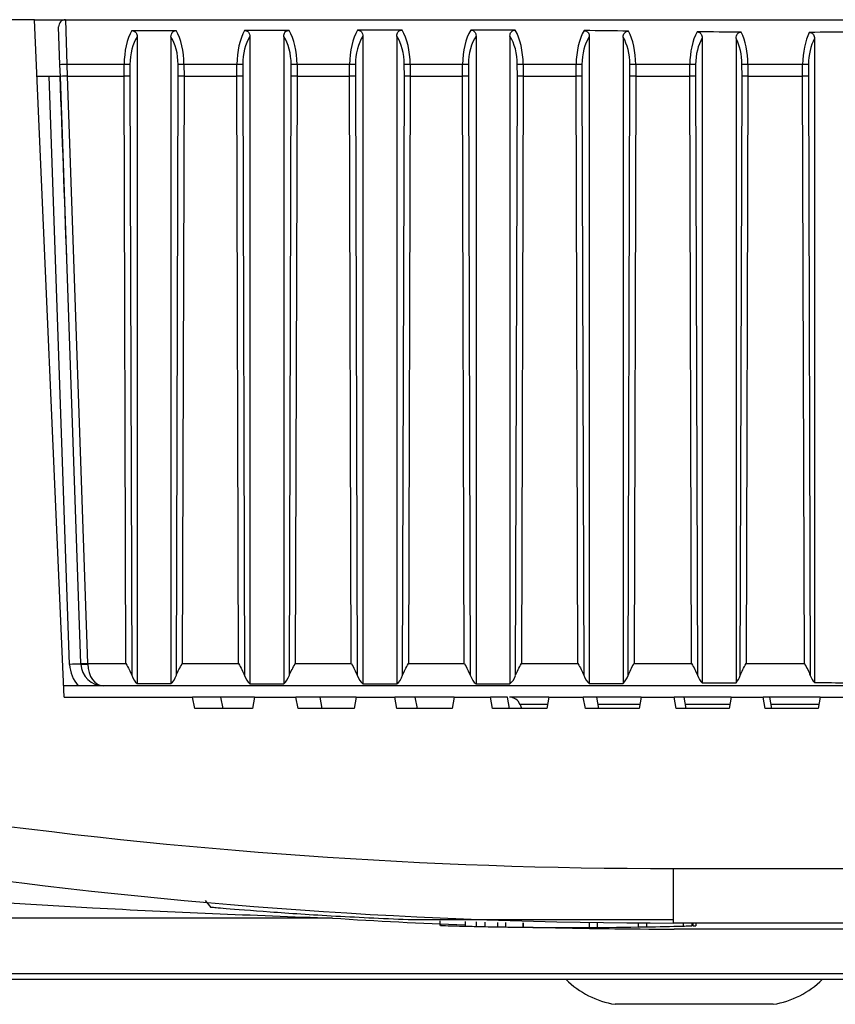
# Model space of a CAD drawing. Header units: millimetres. Extents: x 0 to 420, y 0 to 297.
# Tile 6 of 64: x 94.37 to 96.43, y 91.31 to 93.79. Entities that reach past the tile are written whole.
import ezdxf

# ---------------------------------------------------------------- set-up
doc = ezdxf.new("R2010")
doc.units = ezdxf.units.MM

msp = doc.modelspace()

# ---------------------------------------------------------------- linework, layer by layer
at = {"color": 7, "linetype": 'Continuous', "lineweight": 25}
for p, q in [((94.4089, 93.79318), (91.22759, 93.79318)), ((94.4834, 92.08673), (94.4089, 93.79318)), ((94.4089, 93.79318), (94.48637, 93.79318)), ((94.47266, 93.67967), (94.46931, 93.77552)), ((94.48637, 93.79318), (94.48971, 93.68041)), ((94.48637, 93.79318), (96.75733, 93.79318)), ((94.65364, 93.76566), (94.76552, 93.76566)), ((94.66692, 93.7504), (94.66692, 92.12087)), ((94.75225, 93.7504), (94.75225, 92.12087)), ((94.95096, 93.7508), (94.95096, 92.12064)), ((95.03628, 93.75118), (95.03628, 92.12049)), ((95.23548, 93.75177), (95.23548, 92.12015)), ((95.3208, 93.75203), (95.3208, 92.12005)), ((95.52048, 93.75207), (95.52048, 92.12003)), ((95.60581, 93.75173), (95.60581, 92.12016)), ((95.80573, 93.75046), (95.80573, 92.12092)), ((95.89105, 93.74919), (95.89105, 92.12142)), ((96.08985, 93.74713), (96.08985, 92.12272)), ((96.17517, 93.74604), (96.17517, 92.12318)), ((96.37266, 93.7455), (96.37266, 92.12351)), ((94.47368, 93.65035), (94.47266, 93.67967)), ((94.48971, 93.68041), (94.49074, 93.65098)), ((94.63423, 93.68041), (94.48971, 93.68041)), ((94.63408, 93.65098), (94.63423, 93.68041)), ((94.64901, 93.68026), (94.64886, 93.65095)), ((94.77031, 93.65095), (94.77016, 93.68026)), ((94.78494, 93.68041), (94.78509, 93.65098)), ((94.91814, 93.68041), (94.78494, 93.68041)), ((94.918, 93.65098), (94.91814, 93.68041)), ((94.93295, 93.68026), (94.93281, 93.65095)), ((95.05499, 93.65095), (95.05484, 93.68026)), ((95.06959, 93.68041), (95.06974, 93.65098)), ((95.20201, 93.68041), (95.06959, 93.68041)), ((95.20186, 93.65098), (95.20201, 93.68041)), ((95.21681, 93.68026), (95.21666, 93.65095)), ((95.34002, 93.65095), (95.33987, 93.68026)), ((95.35462, 93.68041), (95.35477, 93.65098)), ((95.4866, 93.68041), (95.35462, 93.68041)), ((95.48645, 93.65098), (95.4866, 93.68041)), ((95.50135, 93.68026), (95.5012, 93.65095)), ((95.62457, 93.65095), (95.62442, 93.68026)), ((95.63923, 93.68041), (95.63938, 93.65098)), ((95.77261, 93.68041), (95.63923, 93.68041)), ((95.77246, 93.65098), (95.77261, 93.68041)), ((95.78729, 93.68026), (95.78714, 93.65095)), ((95.9079, 93.65095), (95.90776, 93.68026)), ((95.92263, 93.68041), (95.92278, 93.65098)), ((96.05885, 93.68041), (95.92263, 93.68041)), ((96.0587, 93.65098), (96.05885, 93.68041)), ((96.07355, 93.68026), (96.0734, 93.65095)), ((96.19036, 93.65095), (96.19021, 93.68026)), ((96.20507, 93.68041), (96.20521, 93.65098)), ((96.343, 93.68041), (96.20507, 93.68041)), ((96.34285, 93.65098), (96.343, 93.68041)), ((96.35783, 93.68026), (96.35769, 93.65095)), ((94.41511, 93.65098), (94.47292, 93.65098)), ((94.49695, 92.16922), (94.44521, 93.65098)), ((94.52533, 92.17125), (94.47368, 93.65035)), ((94.49073, 93.65098), (94.49074, 93.65098)), ((94.49073, 93.65098), (94.54239, 92.17176)), ((94.49074, 93.65098), (94.63408, 93.65098)), ((94.63855, 92.17176), (94.63408, 93.65098)), ((94.64886, 93.65095), (94.65342, 92.14184)), ((94.76575, 92.14184), (94.77031, 93.65095)), ((94.78509, 93.65098), (94.78061, 92.17176)), ((94.78509, 93.65098), (94.918, 93.65098)), ((94.92243, 92.17176), (94.918, 93.65098)), ((94.93281, 93.65095), (94.93733, 92.14175)), ((95.05039, 92.14192), (95.05499, 93.65095)), ((95.06974, 93.65098), (95.06523, 92.17176)), ((95.06974, 93.65098), (95.20186, 93.65098)), ((95.2063, 92.17176), (95.20186, 93.65098)), ((95.21666, 93.65095), (95.22119, 92.14177)), ((95.33543, 92.1419), (95.34002, 93.65095)), ((95.35477, 93.65098), (95.35027, 92.17176)), ((95.35477, 93.65098), (95.48645, 93.65098)), ((95.49096, 92.17176), (95.48645, 93.65098)), ((95.5012, 93.65095), (95.5058, 92.14192)), ((95.62004, 92.14176), (95.62457, 93.65095)), ((95.63938, 93.65098), (95.63494, 92.17176)), ((95.63938, 93.65098), (95.77246, 93.65098)), ((95.77705, 92.17176), (95.77246, 93.65098)), ((95.78714, 93.65095), (95.79182, 92.14212)), ((95.90346, 92.14156), (95.9079, 93.65095)), ((95.92278, 93.65098), (95.91843, 92.17176)), ((95.92278, 93.65098), (96.0587, 93.65098)), ((96.06326, 92.17176), (96.0587, 93.65098)), ((96.0734, 93.65095), (96.07806, 92.14205)), ((96.18589, 92.14162), (96.19036, 93.65095)), ((96.20521, 93.65098), (96.20084, 92.17176)), ((96.20521, 93.65098), (96.34285, 93.65098)), ((96.34725, 92.17176), (96.34285, 93.65098)), ((96.35769, 93.65095), (96.36218, 92.14168)), ((94.52538, 92.17007), (94.52533, 92.17125)), ((94.54239, 92.17176), (94.63855, 92.17176)), ((94.54239, 92.17176), (94.54243, 92.17007)), ((94.78061, 92.17176), (94.92243, 92.17176)), ((95.06523, 92.17176), (95.2063, 92.17176)), ((95.35027, 92.17176), (95.49096, 92.17176)), ((95.63494, 92.17176), (95.77705, 92.17176)), ((95.91843, 92.17176), (96.06326, 92.17176)), ((96.20084, 92.17176), (96.34725, 92.17176)), ((94.51876, 92.11517), (94.48216, 92.11517)), ((97.20603, 92.11517), (94.58222, 92.11517)), ((94.66692, 92.12087), (94.75225, 92.12087)), ((94.4834, 92.08673), (94.80662, 92.08673)), ((94.81255, 92.05829), (94.80662, 92.08673)), ((94.87758, 92.08673), (94.80662, 92.08673)), ((94.88351, 92.05829), (94.87758, 92.08673)), ((94.96229, 92.08673), (94.87758, 92.08673)), ((94.96229, 92.08673), (94.95724, 92.05829)), ((94.96229, 92.08673), (95.06643, 92.08673)), ((95.07218, 92.05829), (95.06643, 92.08673)), ((95.1276, 92.08673), (95.06643, 92.08673)), ((95.13335, 92.05829), (95.1276, 92.08673)), ((95.21875, 92.08673), (95.1276, 92.08673)), ((95.21875, 92.08673), (95.21376, 92.05829)), ((95.21875, 92.08673), (95.31578, 92.08673)), ((95.32137, 92.05829), (95.31578, 92.08673)), ((95.36756, 92.08673), (95.31578, 92.08673)), ((95.37315, 92.05829), (95.36756, 92.08673)), ((95.4653, 92.08673), (95.36756, 92.08673)), ((95.4653, 92.08673), (95.46035, 92.05829)), ((95.4653, 92.08673), (95.55658, 92.08673)), ((95.56204, 92.05829), (95.55658, 92.08673)), ((95.59928, 92.08673), (95.55658, 92.08673)), ((95.60474, 92.05829), (95.59928, 92.08673)), ((95.7038, 92.08673), (95.60457, 92.08673)), ((95.7038, 92.08673), (95.69887, 92.05829)), ((95.7038, 92.08673), (95.79051, 92.08673)), ((95.79585, 92.05829), (95.79051, 92.08673)), ((95.82438, 92.08673), (95.79051, 92.08673)), ((95.82972, 92.05829), (95.82438, 92.08673)), ((95.93589, 92.08673), (95.82438, 92.08673)), ((95.93589, 92.08673), (95.93097, 92.05829)), ((95.93589, 92.08673), (96.01909, 92.08673)), ((96.02432, 92.05829), (96.01909, 92.08673)), ((96.04433, 92.08673), (96.01909, 92.08673)), ((96.04956, 92.05829), (96.04433, 92.08673)), ((96.16307, 92.08673), (96.04433, 92.08673)), ((96.16307, 92.08673), (96.15815, 92.05829)), ((96.16307, 92.08673), (96.24371, 92.08673)), ((96.24886, 92.05829), (96.24371, 92.08673)), ((96.26046, 92.08673), (96.24371, 92.08673)), ((96.26561, 92.05829), (96.26046, 92.08673)), ((96.3867, 92.08673), (96.26046, 92.08673)), ((96.3867, 92.08673), (96.38176, 92.05829)), ((96.3867, 92.08673), (96.46567, 92.08673)), ((95.6313, 92.06802), (95.63484, 92.05829)), ((95.70056, 92.06802), (95.6313, 92.06802)), ((95.93266, 92.06802), (95.8279, 92.06802)), ((96.15983, 92.06802), (96.04777, 92.06802)), ((96.38345, 92.06802), (96.26385, 92.06802)), ((94.95724, 92.05829), (94.81255, 92.05829)), ((95.21376, 92.05829), (95.07218, 92.05829)), ((95.46035, 92.05829), (95.32137, 92.05829)), ((95.69887, 92.05829), (95.56204, 92.05829)), ((95.93097, 92.05829), (95.79585, 92.05829)), ((96.15815, 92.05829), (96.02432, 92.05829)), ((96.38176, 92.05829), (96.24886, 92.05829)), ((96.01786, 91.65515), (96.75733, 91.65515)), ((96.01786, 91.51791), (96.01786, 91.65515)), ((94.83812, 91.57492), (94.8529, 91.55724)), ((95.15916, 91.53018), (86.78493, 91.53018)), ((96.01786, 91.5255), (95.36239, 91.5255)), ((95.42896, 91.52307), (95.42896, 91.51169)), ((95.49311, 91.52131), (95.49311, 91.50993)), ((95.52038, 91.52068), (95.52038, 91.5093)), ((95.54277, 91.52019), (95.54277, 91.50881)), ((95.57411, 91.51959), (95.57411, 91.50821)), ((95.59485, 91.51924), (95.59485, 91.50786)), ((95.63846, 91.51864), (95.63846, 91.50726)), ((95.64012, 91.50724), (95.64012, 91.51862)), ((95.80518, 91.518), (95.80518, 91.50663)), ((95.82627, 91.50673), (95.82627, 91.51811)), ((95.92894, 91.51821), (95.92894, 91.50786)), ((95.94968, 91.51809), (95.94968, 91.50821)), ((96.75733, 91.51791), (96.01786, 91.51791)), ((96.04198, 91.51791), (96.04198, 91.51026)), ((96.06438, 91.51087), (96.06438, 91.51791)), ((96.06641, 91.51791), (96.06641, 91.51094)), ((96.07446, 91.51116), (96.07446, 91.51791)), ((95.63126, 91.50735), (95.63126, 91.50734)), ((96.70012, 91.50263), (96.01956, 91.50263)), ((86.79144, 91.39099), (96.70438, 91.39099)), ((96.70575, 91.37571), (86.7931, 91.37571)), ((96.06981, 91.31314), (95.87072, 91.31314)), ((96.26889, 91.31314), (96.06981, 91.31314))]:
    msp.add_line(p, q, dxfattribs=at)
for centre, radius, start, end in [((94.48637, 93.77612), 0.01706, 90, 182), ((94.50253, 93.19108), 0.4895, 91.50043, 93.49862), ((94.63006, 92.53322), 1.1472, 89.05361, 89.79174), ((94.78911, 92.53322), 1.1472, 90.20826, 90.94639), ((94.91406, 92.53796), 1.14246, 89.05252, 89.79529), ((95.07385, 92.52848), 1.15194, 90.21181, 90.94532), ((95.1979, 92.53655), 1.14387, 89.05285, 89.79423), ((95.35886, 92.5299), 1.15052, 90.21075, 90.94564), ((95.48235, 92.52892), 1.1515, 89.05458, 89.78852), ((95.64332, 92.53752), 1.1429, 90.20504, 90.94738), ((95.76816, 92.51817), 1.16225, 89.0569, 89.78046), ((95.92653, 92.54831), 1.13211, 90.19695, 90.94996), ((96.05446, 92.52157), 1.15885, 89.05618, 89.78301), ((96.20902, 92.54489), 1.13553, 90.19952, 90.94913), ((96.33899, 92.54182), 1.1386, 89.05161, 89.79818), ((96.01786, 104.90556), 13.25041, 253.915234, 270), ((94.55147, 90.81174), 1.35858, 91.1005, 92.29976), ((94.58222, 92.1722), 0.08532, 182, 221.94462), ((94.50968, 92.98625), 0.81515, 271.1005, 272.29976), ((94.5339, 92.29241), 0.12264, 266.0129, 273.9871), ((94.58222, 92.17205), 0.05688, 182, 270), ((95.60457, 92.05829), 0.02844, 20, 90), ((96.01786, 104.91053), 13.39262, 253.915234, 270), ((96.01956, 104.95213), 13.4495, 266.332128, 267.756711), ((95.7619, 102.04325), 10.53671, 268.808384, 268.978834), ((95.7619, 102.04325), 10.53671, 269.091604, 269.32878), ((96.01956, 104.95213), 13.4495, 268.545416, 270), ((95.7619, 102.04325), 10.53671, 270.112754, 270.908396), ((95.7619, 102.04325), 10.53671, 271.021166, 271.523222), ((95.90688, 91.53777), 0.22753, 225.42141, 260.85467), ((96.23273, 91.53777), 0.22753, 279.14533, 314.57859)]:
    msp.add_arc(centre, radius, start, end, dxfattribs=at)
for centre, major_axis, ratio, start_param, end_param in [((94.69006, 93.67942), (0, 0.11376), 0.4907477, 0.7105091, 1.5620697), ((94.70484, 93.67942), (0, 0.0967), 0.5773503, 0.7465115, 1.5620697), ((94.71433, 93.67942), (0, 0.0967), 0.5773503, 4.7211156, 5.5366738), ((94.72911, 93.67942), (0, 0.11376), 0.4907477, 4.7211156, 5.5726762), ((94.97349, 93.67942), (0, 0.11376), 0.4865526, 0.7055061, 1.5620697), ((94.9883, 93.67942), (0, 0.0967), 0.5724149, 0.7405121, 1.5620697), ((114.82351, 93.67942), (30.6683, 0), 0.0037095, 2.2715155, 2.2763025), ((94.99854, 93.67942), (0, 0.0967), 0.5823069, 4.7211156, 5.5486274), ((95.01329, 93.67942), (0, 0.11376), 0.4949608, 4.7211156, 5.5824662), ((95.2575, 93.67942), (0, 0.11376), 0.487803, 0.6931634, 1.5620697), ((95.2723, 93.67942), (0, 0.0967), 0.5738858, 0.7255338, 1.5620697), ((123.15661, 93.67942), (43.71787, 0), 0.0026022, 2.2606289, 2.2639597), ((95.2837, 93.67942), (0, 0.0967), 0.5808251, 4.7211156, 5.5617761), ((95.29846, 93.67942), (0, 0.11376), 0.4937014, 4.7211156, 5.5933527), ((95.54286, 93.67942), (0, 0.11376), 0.4945669, 0.6892685, 1.5620697), ((95.55761, 93.67942), (0, 0.0967), 0.5818434, 0.7207132, 1.5620697), ((73.99555, 93.67942), (33.82461, 0), 0.0033633, 0.8772231, 0.8815279), ((95.56903, 93.67942), (0, 0.0967), 0.5728745, 4.7211156, 5.5571416), ((95.58384, 93.67942), (0, 0.11376), 0.4869433, 4.7211156, 5.5896121), ((95.82997, 93.67942), (0, 0.11376), 0.5042073, 0.709959, 1.5620697), ((95.84465, 93.67942), (0, 0.0967), 0.5931851, 0.7455815, 1.5620697), ((89.50602, 93.67942), (9.64488, 0), 0.0117952, 0.8454547, 0.8608373), ((95.85344, 93.67942), (0, 0.0967), 0.5617297, 4.7211156, 5.5183599), ((95.86832, 93.67942), (0, 0.11376), 0.4774702, 4.7211156, 5.5578436), ((96.11586, 93.67942), (0, 0.11376), 0.5011426, 0.7505091, 1.5620697), ((96.13056, 93.67942), (0, 0.0967), 0.5895796, 0.7951309, 1.5620697), ((87.57293, 93.67942), (12.46907, 0), 0.0091237, 0.8080224, 0.8202873), ((96.13556, 93.67942), (0, 0.0967), 0.5652491, 4.7211156, 5.4724503), ((96.15041, 93.67942), (0, 0.11376), 0.4804618, 4.7211156, 5.5204114), ((96.39796, 93.67942), (0, 0.11376), 0.4831582, 0.7690708, 1.5620697), ((108.12877, 93.67942), (16.92248, 0), 0.0067226, 2.3307711, 2.3398671), ((96.4128, 93.67942), (0, 0.0967), 0.5684214, 0.8184573, 1.5620697), ((94.46129, 93.19023), (-0.07114, 2.03692), 0.0139542, 4.7120844, 4.9400776), ((94.49074, 93.65095), (0.01705, 0.0006), 0.0017443, 1.5709782, 3.1415927), ((94.63408, 93.65095), (0.01706, -0.00002), 0.0017453, 0.5236137, 1.5708192), ((94.78509, 93.65095), (0.01706, 0.00002), 0.0017453, 1.5707735, 2.6179789), ((94.918, 93.65095), (0.01706, -0.00002), 0.0017453, 0.5199041, 1.570819), ((95.06974, 93.65095), (0.01706, 0.00002), 0.0017453, 1.5707733, 2.6142693), ((95.20186, 93.65095), (0.01706, -0.00002), 0.0017453, 0.5210114, 1.5708191), ((95.35477, 93.65095), (0.01706, 0.00002), 0.0017453, 1.5707733, 2.6153766), ((95.48645, 93.65095), (0.01706, -0.00002), 0.0017453, 0.5269772, 1.5708194), ((95.63938, 93.65095), (0.01706, 0.00002), 0.0017453, 1.5707736, 2.6213424), ((95.77246, 93.65095), (0.01706, -0.00002), 0.0017453, 0.5354088, 1.5708198), ((95.92278, 93.65095), (0.01706, 0.00002), 0.0017453, 1.5707741, 2.629774), ((96.0587, 93.65095), (0.01706, -0.00002), 0.0017453, 0.5327375, 1.5708197), ((96.20521, 93.65095), (0.01706, 0.00002), 0.0017453, 1.5707739, 2.6271027), ((96.34285, 93.65095), (0.01706, -0.00002), 0.0017453, 0.516891, 1.5708188), ((94.58222, 92.17205), (0, 0.05688), 0.7, 1.6057029, 3.1415927), ((94.68125, 92.17205), (0, 0.05688), 0.5773503, 2.1308473, 2.6902761), ((94.73792, 92.17205), (0, 0.05688), 0.5773503, 3.5929092, 4.1523381), ((94.96488, 92.17205), (0, 0.05688), 0.5724149, 2.132676, 2.6996698), ((95.0223, 92.17205), (0, 0.05688), 0.5823069, 3.5773689, 4.1541683), ((95.24883, 92.17205), (0, 0.05688), 0.5738858, 2.1321303, 2.7201867), ((95.30741, 92.17205), (0, 0.05688), 0.5808251, 3.5587251, 4.1536218), ((95.53387, 92.17205), (0, 0.05688), 0.5818434, 2.1291879, 2.7252162), ((95.59246, 92.17205), (0, 0.05688), 0.5728745, 3.5634921, 4.1506799), ((95.82051, 92.17205), (0, 0.05688), 0.5931851, 2.1250228, 2.6881716), ((95.87649, 92.17205), (0, 0.05688), 0.5617297, 3.6147905, 4.1465286), ((96.10655, 92.17205), (0, 0.05688), 0.5895796, 2.1263432, 2.6205335), ((96.15873, 92.17205), (0, 0.05688), 0.5652491, 3.6785035, 4.147843), ((96.38951, 92.17205), (0, 0.05688), 0.5684214, 2.1341603, 2.5934319), ((101.50904, 92.17205), (15.33415, 0), 0.0037095, 4.2704661, 4.2766127), ((104.17674, 92.17205), (21.85894, 0), 0.0026022, 4.290983, 4.2952565), ((88.68032, 92.17205), (16.9123, 0), 0.0033633, 5.1287654, 5.1342885), ((93.6933, 92.17205), (4.82244, 0), 0.0117952, 5.16581, 5.1855868), ((92.98631, 92.17205), (6.23453, 0), 0.0091237, 5.2334482, 5.2492998), ((100.78197, 92.17205), (8.46124, 0), 0.0067226, 4.1642282, 4.176001)]:
    msp.add_ellipse(centre, major_axis=major_axis, ratio=ratio, start_param=start_param, end_param=end_param, dxfattribs=at)
for points, knots in [([(94.65364, 93.76566), (94.65509, 93.76554), (94.65798, 93.76529), (94.66181, 93.76318), (94.66463, 93.75999), (94.66657, 93.75565), (94.66679, 93.75232), (94.66692, 93.7504)], [0, 0, 0, 0, 0.19047, 0.3817039, 0.5618986, 0.746935, 1, 1, 1, 1]), ([(94.75225, 93.7504), (94.75239, 93.75245), (94.75265, 93.75606), (94.755, 93.7608), (94.75836, 93.76393), (94.76212, 93.76545), (94.76451, 93.7656), (94.76552, 93.76566)], [0, 0, 0, 0, 0.2691455, 0.4759142, 0.6839415, 0.8656236, 1, 1, 1, 1]), ([(94.9376, 93.76603), (94.93905, 93.76591), (94.94197, 93.76568), (94.94582, 93.76357), (94.94866, 93.76037), (94.95061, 93.75603), (94.95083, 93.75271), (94.95096, 93.7508)], [0, 0, 0, 0, 0.19106669, 0.38291011, 0.56344988, 0.74820806, 1, 1, 1, 1]), ([(95.03628, 93.75118), (95.03642, 93.7532), (95.03668, 93.75678), (95.03902, 93.76149), (95.0424, 93.76463), (95.04617, 93.76616), (95.04857, 93.76631), (95.04959, 93.76638)], [0, 0, 0, 0, 0.2658515, 0.4730524, 0.6814592, 0.8643792, 1, 1, 1, 1]), ([(95.22204, 93.76693), (95.22351, 93.76681), (95.22646, 93.76657), (95.23036, 93.76443), (95.23322, 93.7612), (95.23514, 93.75689), (95.23535, 93.75362), (95.23548, 93.75177)], [0, 0, 0, 0, 0.1934923, 0.3877819, 0.5702802, 0.7560305, 1, 1, 1, 1]), ([(95.3208, 93.75203), (95.32094, 93.75402), (95.3212, 93.75758), (95.32354, 93.76226), (95.32692, 93.7654), (95.33071, 93.76695), (95.33315, 93.76711), (95.3342, 93.76717)], [0, 0, 0, 0, 0.2620409, 0.4690274, 0.6771635, 0.8607903, 1, 1, 1, 1]), ([(95.50708, 93.76721), (95.50856, 93.76709), (95.51152, 93.76683), (95.51542, 93.76466), (95.51827, 93.7614), (95.52015, 93.75711), (95.52037, 93.75388), (95.52048, 93.75207)], [0, 0, 0, 0, 0.1948074, 0.3904136, 0.5741193, 0.7610669, 1, 1, 1, 1]), ([(95.60581, 93.75173), (95.60595, 93.75373), (95.60621, 93.75731), (95.60855, 93.762), (95.61192, 93.76514), (95.61573, 93.7667), (95.61818, 93.76684), (95.61925, 93.7669)], [0, 0, 0, 0, 0.2629214, 0.4692637, 0.6767785, 0.8593994, 1, 1, 1, 1]), ([(95.79258, 93.7657), (95.79403, 93.76556), (95.79692, 93.76529), (95.80073, 93.76313), (95.80352, 93.7599), (95.8054, 93.75559), (95.80561, 93.75232), (95.80573, 93.75046)], [0, 0, 0, 0, 0.1918486, 0.3844512, 0.5660652, 0.7531661, 1, 1, 1, 1]), ([(95.89105, 93.74919), (95.8912, 93.75128), (95.89145, 93.75495), (95.89382, 93.75973), (95.89717, 93.76286), (95.90093, 93.76437), (95.90332, 93.76449), (95.90435, 93.76455)], [0, 0, 0, 0, 0.2740851, 0.4792551, 0.6857633, 0.8647498, 1, 1, 1, 1]), ([(96.07698, 93.76262), (96.07836, 93.76249), (96.08114, 93.76223), (96.0848, 93.76016), (96.08772, 93.75681), (96.08956, 93.75231), (96.08976, 93.74888), (96.08985, 93.74713)], [0, 0, 0, 0, 0.18383336, 0.36834805, 0.5433482, 0.76780681, 1, 1, 1, 1]), ([(96.17517, 93.74604), (96.17532, 93.74826), (96.17558, 93.75205), (96.17797, 93.75693), (96.18129, 93.76005), (96.18495, 93.7615), (96.18723, 93.76162), (96.18818, 93.76166)], [0, 0, 0, 0, 0.2905546, 0.4946025, 0.700157, 0.8760495, 1, 1, 1, 1]), ([(96.35973, 93.76117), (96.3611, 93.76106), (96.36382, 93.76085), (96.36745, 93.75887), (96.37038, 93.75562), (96.37234, 93.75102), (96.37255, 93.74742), (96.37266, 93.7455)], [0, 0, 0, 0, 0.1784448, 0.3575571, 0.5274668, 0.7478002, 1, 1, 1, 1]), ([(94.63855, 92.17176), (94.63861, 92.17165), (94.64143, 92.16653), (94.64723, 92.15627), (94.65135, 92.14666), (94.65342, 92.14184)], [0, 0, 0, 0, 0.01032619, 0.50361898, 1, 1, 1, 1]), ([(94.76575, 92.14184), (94.76781, 92.14666), (94.77194, 92.15627), (94.77774, 92.16653), (94.78056, 92.17165), (94.78061, 92.17176)], [0, 0, 0, 0, 0.496381, 0.9896738, 1, 1, 1, 1]), ([(94.92243, 92.17176), (94.92249, 92.17165), (94.92532, 92.1665), (94.93114, 92.1562), (94.93527, 92.14657), (94.93733, 92.14175)], [0, 0, 0, 0, 0.0102945, 0.5051082, 1, 1, 1, 1]), ([(95.05039, 92.14192), (95.05247, 92.14675), (95.05659, 92.15633), (95.06237, 92.16656), (95.06517, 92.17165), (95.06523, 92.17176)], [0, 0, 0, 0, 0.497882, 0.9896419, 1, 1, 1, 1]), ([(95.2063, 92.17176), (95.20636, 92.17165), (95.20919, 92.16651), (95.21501, 92.15622), (95.21913, 92.14659), (95.22119, 92.14177)], [0, 0, 0, 0, 0.0103039, 0.5046649, 1, 1, 1, 1]), ([(95.33543, 92.1419), (95.3375, 92.14672), (95.34162, 92.15631), (95.34741, 92.16655), (95.35022, 92.17165), (95.35027, 92.17176)], [0, 0, 0, 0, 0.4974327, 0.9896514, 1, 1, 1, 1]), ([(95.49096, 92.17176), (95.49102, 92.17165), (95.49382, 92.16656), (95.4996, 92.15632), (95.50373, 92.14674), (95.5058, 92.14192)], [0, 0, 0, 0, 0.0103551, 0.5022586, 1, 1, 1, 1]), ([(95.62004, 92.14176), (95.6221, 92.14657), (95.62623, 92.15621), (95.63205, 92.1665), (95.63488, 92.17165), (95.63494, 92.17176)], [0, 0, 0, 0, 0.4950302, 0.9897026, 1, 1, 1, 1]), ([(95.77705, 92.17176), (95.77711, 92.17165), (95.77988, 92.16663), (95.78561, 92.15647), (95.78974, 92.14694), (95.79182, 92.14212)], [0, 0, 0, 0, 0.01042863, 0.49880548, 1, 1, 1, 1]), ([(95.90346, 92.14156), (95.9055, 92.14634), (95.90962, 92.15603), (95.91548, 92.1664), (95.91837, 92.17165), (95.91843, 92.17176)], [0, 0, 0, 0, 0.4889557, 0.9897739, 1, 1, 1, 1]), ([(96.06326, 92.17176), (96.06332, 92.17165), (96.0661, 92.1666), (96.07185, 92.15642), (96.07597, 92.14688), (96.07806, 92.14205)], [0, 0, 0, 0, 0.0104052, 0.4999062, 1, 1, 1, 1]), ([(96.18589, 92.14162), (96.18794, 92.14642), (96.19206, 92.15609), (96.19791, 92.16643), (96.20078, 92.17165), (96.20084, 92.17176)], [0, 0, 0, 0, 0.49098, 0.9897514, 1, 1, 1, 1]), ([(96.34725, 92.17176), (96.34731, 92.17165), (96.35017, 92.16646), (96.356, 92.15614), (96.36013, 92.14648), (96.36218, 92.14168)], [0, 0, 0, 0, 0.0102689, 0.507192, 1, 1, 1, 1]), ([(94.58222, 92.11517), (94.58212, 92.11517), (94.58032, 92.11517), (94.56663, 92.11517), (94.54672, 92.11517), (94.52545, 92.11517), (94.51876, 92.11517)], [0, 0, 0, 0, 0.0051116, 0.0941982, 0.715203, 1, 1, 1, 1]), ([(94.32893, 91.5698), (94.40419, 91.56519), (94.68064, 91.54825), (94.9576, 91.53779), (95.15916, 91.53018)], [0, 0, 0, 0, 0.2722478, 1, 1, 1, 1]), ([(95.36239, 91.5255), (95.29558, 91.52843), (95.16207, 91.53428), (94.99372, 91.54569), (94.87583, 91.55519), (94.86056, 91.55656), (94.85293, 91.55724)], [0, 0, 0, 0, 0.2506534, 0.5008991, 0.7507971, 1, 1, 1, 1]), ([(95.43231, 91.51169), (95.43143, 91.51172), (95.4285, 91.51181), (95.45239, 91.51109), (95.48322, 91.51012), (95.51389, 91.5095), (95.52091, 91.50936)], [0, 0, 0, 0, 0.1356843, 0.4484775, 0.8737658, 1, 1, 1, 1]), ([(95.49434, 91.50993), (95.49394, 91.50994), (95.49226, 91.50999), (95.49673, 91.50987), (95.50012, 91.50979)], [0, 0, 0, 0, 0.2416798, 1, 1, 1, 1]), ([(95.52053, 91.5093), (95.52065, 91.5093), (95.5209, 91.50929), (95.5243, 91.50922), (95.5297, 91.50909), (95.5362, 91.50895), (95.54074, 91.50886), (95.54277, 91.50881)], [0, 0, 0, 0, 0.1831677, 0.3976497, 0.6121622, 0.8267263, 1, 1, 1, 1]), ([(95.57411, 91.50821), (95.57663, 91.50817), (95.58167, 91.50808), (95.58835, 91.50797), (95.5927, 91.50789), (95.59431, 91.50787), (95.59485, 91.50786)], [0, 0, 0, 0, 0.2850224, 0.5700457, 0.8550626, 1, 1, 1, 1]), ([(95.6318, 91.50753), (95.661, 91.50714), (95.71715, 91.50641), (95.77663, 91.50656), (95.80518, 91.50663)], [0, 0, 0, 0, 0.5200156, 1, 1, 1, 1]), ([(95.63846, 91.50726), (95.63937, 91.50725), (95.64042, 91.50724), (95.64002, 91.50724), (95.63997, 91.50724)], [0, 0, 0, 0, 0.8727783, 1, 1, 1, 1]), ([(95.64513, 91.50718), (95.64754, 91.50716), (95.65236, 91.5071), (95.66211, 91.50701), (95.66953, 91.50694), (95.67448, 91.5069)], [0, 0, 0, 0, 0.2501324, 0.500265, 1, 1, 1, 1]), ([(95.67448, 91.5069), (95.67696, 91.50688), (95.68192, 91.50684), (95.68947, 91.50678), (95.69598, 91.50674), (95.6999, 91.50672), (95.70134, 91.50671), (95.70174, 91.50671)], [0, 0, 0, 0, 0.2280603, 0.4561206, 0.6841919, 0.9122572, 1, 1, 1, 1]), ([(95.74116, 91.50656), (95.74234, 91.50655), (95.7447, 91.50655), (95.75081, 91.50654), (95.758, 91.50654), (95.76568, 91.50654), (95.77288, 91.50654), (95.77905, 91.50655), (95.78143, 91.50655), (95.78263, 91.50656)], [0, 0, 0, 0, 0.1425627, 0.2851255, 0.4276984, 0.5702709, 0.7128431, 0.8554155, 1, 1, 1, 1]), ([(95.80518, 91.50663), (95.80768, 91.50664), (95.81267, 91.50666), (95.81917, 91.50669), (95.82382, 91.50672), (95.82622, 91.50673), (95.82602, 91.50673), (95.82596, 91.50673)], [0, 0, 0, 0, 0.2230294, 0.4460588, 0.6691015, 0.8921411, 1, 1, 1, 1]), ([(95.92894, 91.50786), (95.93013, 91.50788), (95.93249, 91.50792), (95.93859, 91.50802), (95.94461, 91.50812), (95.9484, 91.50819), (95.94968, 91.50821)], [0, 0, 0, 0, 0.2849514, 0.5699019, 0.8548964, 1, 1, 1, 1]), ([(96.04198, 91.51026), (96.0445, 91.51033), (96.04954, 91.51046), (96.05626, 91.51065), (96.06128, 91.51079), (96.06412, 91.51087), (96.0641, 91.51087), (96.0641, 91.51087)], [0, 0, 0, 0, 0.214739, 0.429479, 0.6442032, 0.8588503, 1, 1, 1, 1]), ([(96.06641, 91.51094), (96.06817, 91.51099), (96.07167, 91.51109), (96.07427, 91.51117), (96.07419, 91.51117), (96.07416, 91.51116)], [0, 0, 0, 0, 0.385004, 0.7700126, 1, 1, 1, 1])]:
    msp.add_open_spline(points, degree=3, knots=knots, dxfattribs=at)

doc.saveas('drawing.dxf')
